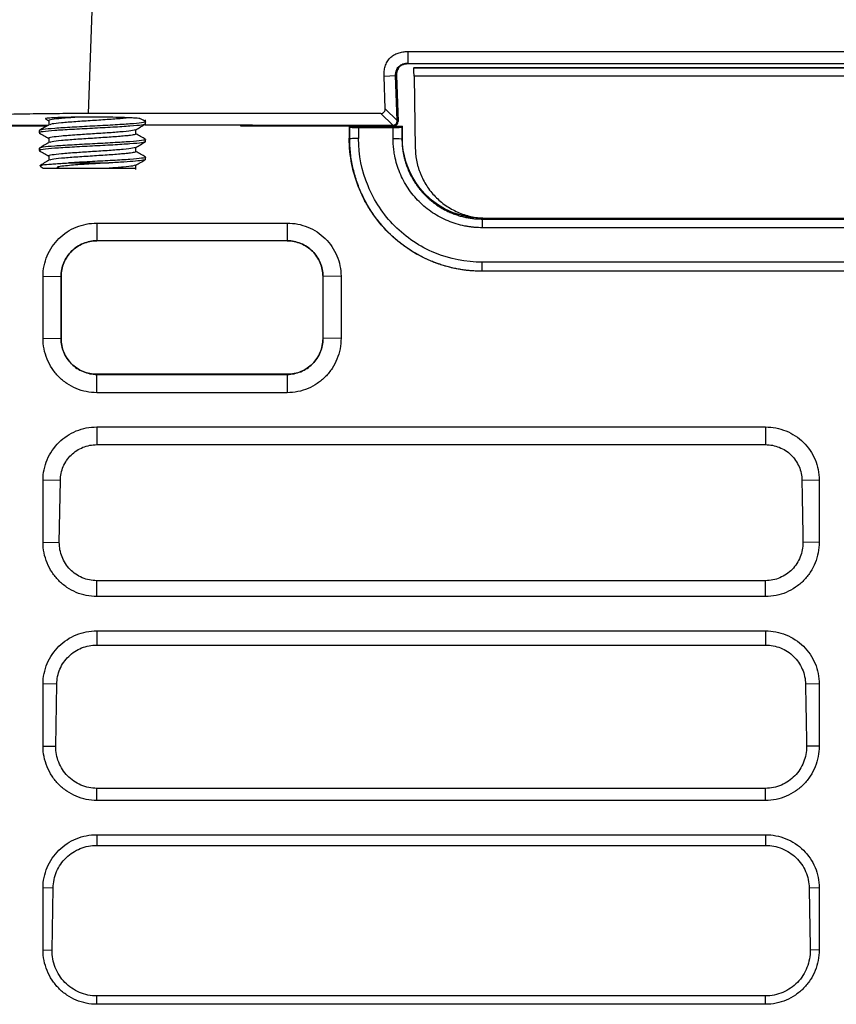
# Model space of a CAD drawing. Header units: millimetres. Extents: x -1111 to 1147, y -743 to 1146.
# Tile 47 of 203: x 173 to 219, y -542 to -486. Entities that reach past the tile are written whole.
import ezdxf

# ---------------------------------------------------------------- set-up
doc = ezdxf.new("R2010")
doc.units = ezdxf.units.MM

msp = doc.modelspace()

# ---------------------------------------------------------------- linework, layer by layer
at = {"color": 7, "linetype": 'Continuous', "lineweight": 25}
for p, q in [((176.877, -491.691), (177.097, -485.393)), ((194.904, -488.19), (243.3, -488.19)), ((194.904, -488.19), (194.904, -488.836)), ((194.904, -488.836), (194.904, -488.871)), ((194.904, -488.871), (243.3, -488.871)), ((194.215, -489.551), (194.265, -489.549)), ((194.265, -489.549), (194.355, -492.13)), ((194.39, -489.131), (194.389, -489.106)), ((195.25, -489.088), (242.955, -489.088)), ((195.25, -489.088), (195.25, -489.102)), ((195.25, -489.102), (242.954, -489.102)), ((193.567, -489.574), (194.215, -489.551)), ((193.632, -491.432), (193.567, -489.574)), ((194.31, -492.087), (194.215, -489.551)), ((195.258, -489.584), (195.329, -493.658)), ((242.946, -489.584), (195.258, -489.584)), ((193.381, -491.691), (176.877, -491.691)), ((194.061, -492.346), (193.381, -491.691)), ((194.31, -492.087), (193.632, -491.432)), ((174.467, -491.998), (174.638, -492.098)), ((174.638, -492.09), (174.638, -492.331)), ((180.097, -492.277), (180.097, -492.044)), ((194.355, -492.13), (194.31, -492.087)), ((174.514, -492.403), (154.374, -492.403)), ((174.54, -492.388), (168.858, -492.388)), ((174.097, -492.652), (174.097, -492.777)), ((179.556, -492.842), (179.556, -492.598)), ((185.474, -492.343), (180.081, -492.343)), ((185.474, -492.403), (185.474, -492.343)), ((191.602, -492.403), (185.474, -492.403)), ((185.906, -492.346), (194.061, -492.346)), ((186.474, -492.403), (186.474, -492.378)), ((186.474, -492.381), (186.701, -492.381)), ((186.701, -492.381), (186.701, -492.388)), ((194.105, -492.388), (186.701, -492.388)), ((191.602, -492.403), (191.628, -492.456)), ((191.602, -492.403), (194.602, -492.403)), ((191.602, -492.403), (191.602, -493.086)), ((191.628, -493.113), (191.628, -492.456)), ((192.128, -492.473), (192.128, -493.104)), ((192.128, -492.473), (194.076, -492.473)), ((194.105, -492.388), (194.061, -492.346)), ((194.076, -493.104), (194.076, -492.473)), ((194.576, -492.456), (194.602, -492.403)), ((194.576, -492.456), (194.576, -493.113)), ((194.602, -493.086), (194.602, -492.403)), ((174.638, -493.09), (174.638, -493.331)), ((180.097, -493.277), (180.097, -493.152)), ((191.628, -493.113), (191.602, -493.086)), ((194.602, -493.086), (194.576, -493.113)), ((174.097, -493.652), (174.097, -493.777)), ((179.556, -493.842), (179.556, -493.598)), ((174.638, -494.09), (174.638, -494.331)), ((175.74, -494.477), (178.03, -494.477)), ((180.097, -494.277), (180.097, -494.152)), ((174.397, -494.777), (175.85, -494.777)), ((175.85, -494.777), (176.138, -494.777)), ((179.556, -494.842), (179.556, -494.598)), ((177.346, -497.871), (188.102, -497.871)), ((177.346, -497.871), (177.346, -498.871)), ((188.102, -497.871), (188.102, -498.871)), ((199.102, -497.588), (199.102, -497.642)), ((199.102, -497.642), (239.102, -497.642)), ((199.329, -497.588), (238.876, -497.588)), ((239.102, -498.133), (199.102, -498.133)), ((188.102, -498.871), (177.346, -498.871)), ((239.102, -500.081), (199.103, -500.081)), ((239.102, -500.59), (199.102, -500.59)), ((174.311, -504.374), (174.311, -500.872)), ((174.311, -500.872), (175.329, -500.89)), ((175.332, -500.887), (175.329, -500.89)), ((175.329, -500.89), (175.329, -504.391)), ((175.331, -504.389), (175.332, -500.887)), ((190.117, -500.887), (190.118, -504.389)), ((190.117, -500.887), (190.12, -500.89)), ((191.137, -500.872), (190.12, -500.89)), ((174.311, -504.374), (175.329, -504.391)), ((175.331, -504.389), (175.329, -504.391)), ((190.118, -504.389), (190.12, -504.391)), ((191.137, -504.374), (190.12, -504.391)), ((177.346, -506.407), (177.346, -506.41)), ((188.102, -506.407), (177.346, -506.407)), ((177.346, -507.444), (177.346, -506.41)), ((177.346, -506.41), (188.102, -506.41)), ((188.102, -506.41), (188.102, -506.407)), ((188.102, -506.41), (188.102, -507.444)), ((188.102, -507.444), (177.346, -507.444)), ((177.346, -509.377), (215.102, -509.377)), ((177.346, -509.377), (177.346, -510.375)), ((215.102, -509.377), (215.102, -510.375)), ((177.346, -510.375), (215.102, -510.375)), ((174.311, -515.879), (174.311, -512.377)), ((175.291, -512.394), (174.311, -512.377)), ((175.229, -515.895), (175.291, -512.394)), ((218.137, -512.377), (217.157, -512.394)), ((174.311, -515.879), (175.229, -515.895)), ((218.137, -515.879), (217.219, -515.895)), ((177.346, -518.95), (177.346, -518.054)), ((215.102, -518.054), (177.346, -518.054)), ((215.102, -518.95), (215.102, -518.054)), ((215.102, -518.95), (177.346, -518.95)), ((177.346, -520.882), (215.102, -520.882)), ((177.346, -520.882), (177.346, -521.683)), ((215.102, -520.882), (215.102, -521.683)), ((177.346, -521.683), (215.102, -521.683)), ((174.311, -527.384), (174.311, -523.883)), ((175.087, -523.896), (174.311, -523.883)), ((175.024, -527.397), (175.087, -523.896)), ((218.137, -523.883), (217.362, -523.896)), ((174.311, -527.384), (175.024, -527.397)), ((218.137, -527.384), (217.424, -527.397)), ((177.346, -530.455), (177.346, -529.772)), ((215.102, -529.772), (177.346, -529.772)), ((215.102, -530.455), (215.102, -529.772)), ((215.102, -530.455), (177.346, -530.455)), ((177.346, -532.387), (215.102, -532.387)), ((177.346, -532.387), (177.346, -532.99)), ((215.102, -532.387), (215.102, -532.99)), ((177.346, -532.99), (215.102, -532.99)), ((174.311, -538.89), (174.311, -535.388)), ((174.882, -535.398), (174.311, -535.388)), ((174.82, -538.898), (174.882, -535.398)), ((218.137, -535.388), (217.566, -535.398)), ((174.311, -538.89), (174.82, -538.898)), ((218.137, -538.89), (217.628, -538.898)), ((177.346, -541.96), (177.346, -541.489)), ((215.102, -541.489), (177.346, -541.489)), ((215.102, -541.96), (215.102, -541.489)), ((215.102, -541.96), (177.346, -541.96))]:
    msp.add_line(p, q, dxfattribs=at)
at = {"color": 250, "linetype": 'Continuous', "lineweight": 25}
msp.add_line((168.859, -492.346), (174.613, -492.346), dxfattribs=at)
at = {"color": 7, "linetype": 'Continuous', "lineweight": 25}
msp.add_arc((174.397, -494.477), 0.3, 212.5165, 270, dxfattribs=at)
for centre, major_axis, ratio, start_param, end_param in [((194.06, -492.096), (-0.135, 0.211), 0.997217, 2.5745, 4.18016), ((194.105, -492.139), (0.25, 0), 0.998737, 4.712388, 6.318048), ((185.474, -492.378), (1, 0), 0.034905, 1.124285, 1.570797), ((185.474, -492.378), (1, 0), 0.034905, 6.256991, 7.40747)]:
    msp.add_ellipse(centre, major_axis=major_axis, ratio=ratio, start_param=start_param, end_param=end_param, dxfattribs=at)
for points, knots in [([(193.567, -489.574), (193.566, -489.527), (193.565, -489.433), (193.576, -489.294), (193.598, -489.161), (193.643, -488.983), (193.729, -488.771), (193.891, -488.55), (194.106, -488.381), (194.356, -488.269), (194.626, -488.201), (194.81, -488.194), (194.904, -488.19)], [0, 0, 0, 0, 0.065162, 0.128335, 0.189926, 0.250372, 0.379439, 0.500128, 0.620438, 0.749597, 0.871503, 1, 1, 1, 1]), ([(194.215, -489.551), (194.215, -489.521), (194.215, -489.459), (194.228, -489.367), (194.257, -489.261), (194.309, -489.147), (194.395, -489.034), (194.504, -488.944), (194.631, -488.881), (194.767, -488.843), (194.859, -488.839), (194.904, -488.836)], [0, 0, 0, 0, 0.081142, 0.164781, 0.250093, 0.376033, 0.499308, 0.625849, 0.753236, 0.878879, 1, 1, 1, 1]), ([(194.389, -489.106), (194.405, -489.087), (194.438, -489.049), (194.495, -489), (194.558, -488.959), (194.625, -488.926), (194.694, -488.901), (194.764, -488.884), (194.835, -488.873), (194.881, -488.872), (194.904, -488.871)], [0, 0, 0, 0, 0.12793, 0.255911, 0.384036, 0.51157, 0.63772, 0.761677, 0.882667, 1, 1, 1, 1]), ([(195.258, -489.584), (195.258, -489.558), (195.257, -489.508), (195.256, -489.434), (195.254, -489.366), (195.253, -489.302), (195.252, -489.231), (195.251, -489.162), (195.25, -489.111), (195.25, -489.105), (195.25, -489.102)], [0, 0, 0, 0, 0.101549, 0.199914, 0.29754, 0.396926, 0.500446, 0.670248, 0.832947, 1, 1, 1, 1]), ([(176.877, -491.691), (176.78, -491.691), (176.584, -491.691), (176.292, -491.692), (176.001, -491.692), (175.71, -491.694), (175.263, -491.696), (174.663, -491.701), (173.918, -491.71), (173.191, -491.722), (172.251, -491.741), (171.18, -491.771), (170.311, -491.808), (169.761, -491.841), (169.429, -491.867), (169.174, -491.893), (169.017, -491.916), (168.928, -491.936), (168.882, -491.953), (168.875, -491.964), (168.872, -491.97)], [0, 0, 0, 0, 0.023347, 0.046651, 0.069942, 0.093253, 0.116613, 0.178373, 0.240174, 0.304501, 0.368867, 0.500103, 0.631322, 0.695626, 0.75997, 0.821699, 0.883468, 0.922327, 0.961123, 1, 1, 1, 1]), ([(193.381, -491.691), (193.399, -491.69), (193.432, -491.688), (193.48, -491.673), (193.524, -491.649), (193.563, -491.616), (193.595, -491.575), (193.617, -491.529), (193.631, -491.481), (193.631, -491.448), (193.632, -491.432)], [0, 0, 0, 0, 0.127171, 0.249449, 0.372125, 0.500439, 0.629065, 0.760674, 0.879616, 1, 1, 1, 1]), ([(180.097, -492.277), (180.052, -492.298), (179.962, -492.34), (179.268, -492.402), (178.277, -492.465), (177.096, -492.527), (175.921, -492.59), (174.914, -492.652), (174.278, -492.715), (174.02, -492.761), (174.127, -492.786), (174.146, -492.79)], [0, 0, 0, 0, 0.1217565, 0.243513, 0.3652696, 0.4870261, 0.6087826, 0.7305391, 0.8522956, 0.9740522, 1, 1, 1, 1]), ([(180.066, -492.142), (180.078, -492.145), (180.164, -492.169), (179.919, -492.215), (179.28, -492.277), (178.273, -492.34), (177.098, -492.402), (175.918, -492.465), (174.926, -492.527), (174.232, -492.59), (174.142, -492.631), (174.097, -492.652)], [0, 0, 0, 0, 0.019336, 0.141919, 0.264502, 0.387085, 0.509668, 0.632251, 0.754834, 0.877417, 1, 1, 1, 1]), ([(174.654, -492.322), (174.564, -492.375), (174.382, -492.48), (174.201, -492.585), (174.11, -492.638)], [0, 0, 0, 0, 0.499814, 1, 1, 1, 1]), ([(176.216, -491.898), (176.005, -491.9), (175.55, -491.906), (174.979, -491.925), (174.576, -491.949), (174.406, -491.971), (174.461, -491.984), (174.474, -491.987)], [0, 0, 0, 0, 0.200911, 0.433002, 0.675803, 0.92974, 1, 1, 1, 1]), ([(176.216, -491.898), (175.908, -491.92), (175.311, -491.963), (174.797, -492.027), (174.576, -492.069), (174.639, -492.09), (174.639, -492.09)], [0, 0, 0, 0, 0.347417, 0.673397, 0.999377, 1, 1, 1, 1]), ([(179.163, -491.931), (179.059, -491.942), (178.765, -491.974), (178.06, -492.027), (177.099, -492.089), (176.129, -492.152), (175.322, -492.215), (174.789, -492.271), (174.719, -492.307), (174.689, -492.323)], [0, 0, 0, 0, 0.086557, 0.24602, 0.405482, 0.564944, 0.724406, 0.883869, 1, 1, 1, 1]), ([(179.163, -491.931), (179.01, -491.923), (178.817, -491.916), (178.377, -491.904), (178.124, -491.899), (177.596, -491.893), (177.313, -491.892), (176.758, -491.892), (176.479, -491.894), (176.216, -491.898)], [0, 0, 0, 0, 0.25, 0.25, 0.5, 0.5, 0.75, 0.75, 1, 1, 1, 1]), ([(179.799, -491.984), (179.801, -491.983), (179.818, -491.97), (179.59, -491.951), (179.281, -491.937), (179.163, -491.931)], [0, 0, 0, 0, 0.081034, 0.649933, 1, 1, 1, 1]), ([(179.543, -492.605), (179.634, -492.553), (179.815, -492.447), (179.996, -492.342), (180.087, -492.29)], [0, 0, 0, 0, 0.4998, 1, 1, 1, 1]), ([(180.092, -492.143), (180.001, -492.09), (179.905, -492.035), (179.809, -491.979), (179.804, -491.976)], [0, 0, 0, 0, 0.941151, 1, 1, 1, 1]), ([(174.107, -492.79), (174.198, -492.842), (174.375, -492.945), (174.552, -493.048), (174.638, -493.098)], [0, 0, 0, 0, 0.512421, 1, 1, 1, 1]), ([(179.51, -492.605), (179.48, -492.621), (179.409, -492.657), (178.873, -492.715), (178.065, -492.777), (177.117, -492.838), (176.156, -492.9), (175.317, -492.963), (174.795, -493.027), (174.576, -493.069), (174.639, -493.09), (174.639, -493.09)], [0, 0, 0, 0, 0.097333, 0.226253, 0.355174, 0.484094, 0.604514, 0.741913, 0.870833, 0.999754, 1, 1, 1, 1]), ([(179.551, -492.842), (179.532, -492.856), (179.494, -492.885), (179.216, -492.928), (178.758, -492.973), (178.062, -493.027), (177.098, -493.089), (176.13, -493.152), (175.321, -493.215), (174.789, -493.271), (174.719, -493.307), (174.689, -493.323)], [0, 0, 0, 0, 0.0893896, 0.1852315, 0.2557558, 0.3856806, 0.5156054, 0.6455302, 0.775455, 0.9053798, 1, 1, 1, 1]), ([(180.092, -493.143), (180.001, -493.09), (179.823, -492.987), (179.644, -492.883), (179.556, -492.832)], [0, 0, 0, 0, 0.505851, 1, 1, 1, 1]), ([(191.628, -492.456), (191.63, -492.457), (191.632, -492.459), (191.649, -492.461), (191.676, -492.463), (191.713, -492.466), (191.76, -492.468), (191.838, -492.47), (191.959, -492.473), (192.072, -492.473), (192.128, -492.473)], [0, 0, 0, 0, 0.0977918, 0.1914959, 0.2831698, 0.3750076, 0.4691918, 0.5677493, 0.7831984, 1, 1, 1, 1]), ([(194.076, -492.473), (194.099, -492.473), (194.144, -492.473), (194.209, -492.473), (194.272, -492.472), (194.332, -492.471), (194.398, -492.469), (194.464, -492.467), (194.523, -492.464), (194.566, -492.46), (194.573, -492.457), (194.576, -492.456)], [0, 0, 0, 0, 0.087891, 0.173609, 0.258768, 0.345008, 0.433914, 0.565578, 0.700358, 0.84935, 1, 1, 1, 1]), ([(180.097, -493.277), (180.052, -493.298), (179.962, -493.34), (179.268, -493.402), (178.277, -493.465), (177.096, -493.527), (175.921, -493.59), (174.914, -493.652), (174.278, -493.715), (174.02, -493.761), (174.127, -493.786), (174.146, -493.79)], [0, 0, 0, 0, 0.1217565, 0.243513, 0.3652696, 0.4870261, 0.6087826, 0.7305391, 0.8522956, 0.9740522, 1, 1, 1, 1]), ([(180.066, -493.142), (180.078, -493.145), (180.164, -493.169), (179.919, -493.215), (179.28, -493.277), (178.273, -493.34), (177.098, -493.402), (175.918, -493.465), (174.926, -493.527), (174.232, -493.59), (174.142, -493.631), (174.097, -493.652)], [0, 0, 0, 0, 0.019336, 0.141919, 0.264502, 0.387085, 0.509668, 0.632251, 0.754834, 0.877417, 1, 1, 1, 1]), ([(174.654, -493.322), (174.564, -493.375), (174.382, -493.48), (174.201, -493.585), (174.11, -493.638)], [0, 0, 0, 0, 0.499814, 1, 1, 1, 1]), ([(179.543, -493.605), (179.634, -493.553), (179.815, -493.447), (179.996, -493.342), (180.087, -493.29)], [0, 0, 0, 0, 0.4998, 1, 1, 1, 1]), ([(199.102, -500.59), (198.607, -500.589), (198.12, -500.541), (197.401, -500.399), (197.163, -500.34), (196.692, -500.198), (196.458, -500.115), (195.776, -499.833), (195.345, -499.603), (194.531, -499.059), (194.145, -498.742), (193.454, -498.048), (193.144, -497.67), (192.733, -497.056), (192.605, -496.843), (192.374, -496.41), (192.269, -496.189), (191.989, -495.512), (191.844, -495.041), (191.65, -494.072), (191.601, -493.582), (191.602, -493.086)], [0, 0, 0, 0, 0.125, 0.125, 0.1875, 0.1875, 0.25, 0.25, 0.375, 0.375, 0.5, 0.5, 0.625, 0.625, 0.6875, 0.6875, 0.75, 0.75, 0.875, 0.875, 1, 1, 1, 1]), ([(192.128, -493.104), (192.07, -493.104), (192.007, -493.104), (191.885, -493.105), (191.827, -493.106), (191.729, -493.107), (191.691, -493.108), (191.641, -493.111), (191.629, -493.112), (191.628, -493.113)], [0, 0, 0, 0, 0.25, 0.25, 0.5, 0.5, 0.75, 0.75, 1, 1, 1, 1]), ([(199.102, -500.59), (199.013, -500.589), (198.835, -500.587), (198.566, -500.572), (198.295, -500.548), (198.022, -500.513), (197.747, -500.468), (197.471, -500.412), (197.194, -500.345), (196.916, -500.267), (196.638, -500.176), (196.36, -500.074), (196.083, -499.958), (195.808, -499.83), (195.535, -499.689), (195.263, -499.535), (194.995, -499.367), (194.731, -499.185), (194.471, -498.988), (194.216, -498.778), (193.967, -498.552), (193.725, -498.312), (193.49, -498.056), (193.263, -497.785), (193.045, -497.499), (192.838, -497.197), (192.644, -496.881), (192.463, -496.552), (192.297, -496.211), (192.147, -495.858), (192.014, -495.494), (191.899, -495.119), (191.803, -494.734), (191.726, -494.34), (191.67, -493.938), (191.635, -493.528), (191.631, -493.252), (191.628, -493.113)], [0, 0, 0, 0, 0.0226571, 0.0455691, 0.0687415, 0.0921803, 0.115892, 0.1398837, 0.1641628, 0.1887376, 0.2136166, 0.2388093, 0.2643257, 0.2901766, 0.316374, 0.3429306, 0.3698603, 0.3971784, 0.4249018, 0.4530491, 0.4816406, 0.5106991, 0.5402497, 0.5703203, 0.6009421, 0.6321453, 0.6637659, 0.6957124, 0.7279964, 0.7606295, 0.7936237, 0.8269915, 0.8607468, 0.8949052, 0.9294851, 0.964508, 1, 1, 1, 1]), ([(199.103, -500.081), (198.19, -500.08), (197.276, -499.901), (195.588, -499.204), (194.814, -498.685), (193.525, -497.392), (193.009, -496.617), (192.31, -494.931), (192.127, -494.018), (192.128, -493.105)], [0, 0, 0, 0, 0.25, 0.25, 0.5, 0.5, 0.75, 0.75, 1, 1, 1, 1]), ([(199.102, -498.133), (199.036, -498.132), (198.905, -498.13), (198.708, -498.118), (198.511, -498.099), (198.316, -498.072), (198.024, -498.02), (197.64, -497.925), (197.175, -497.759), (196.728, -497.547), (196.164, -497.208), (195.524, -496.683), (195.001, -496.042), (194.662, -495.478), (194.451, -495.031), (194.285, -494.566), (194.178, -494.139), (194.116, -493.76), (194.082, -493.432), (194.078, -493.213), (194.076, -493.104)], [0, 0, 0, 0, 0.025007, 0.049979, 0.074953, 0.099968, 0.125063, 0.187687, 0.250086, 0.312479, 0.375111, 0.499982, 0.624868, 0.687471, 0.749907, 0.812324, 0.874957, 0.916778, 0.958399, 1, 1, 1, 1]), ([(194.076, -493.104), (194.205, -493.104), (194.334, -493.105), (194.519, -493.108), (194.573, -493.11), (194.576, -493.113)], [0, 0, 0, 0, 0.5, 0.5, 1, 1, 1, 1]), ([(194.576, -493.113), (194.577, -493.178), (194.578, -493.307), (194.591, -493.499), (194.611, -493.689), (194.639, -493.875), (194.674, -494.058), (194.717, -494.238), (194.766, -494.415), (194.822, -494.588), (194.884, -494.757), (194.952, -494.921), (195.025, -495.082), (195.105, -495.239), (195.189, -495.391), (195.279, -495.539), (195.374, -495.682), (195.472, -495.819), (195.574, -495.951), (195.679, -496.078), (195.787, -496.199), (195.898, -496.314), (196.012, -496.424), (196.127, -496.528), (196.245, -496.628), (196.364, -496.722), (196.485, -496.81), (196.607, -496.894), (196.731, -496.973), (196.855, -497.047), (196.981, -497.116), (197.107, -497.18), (197.233, -497.24), (197.36, -497.295), (197.487, -497.346), (197.615, -497.392), (197.742, -497.434), (197.869, -497.472), (197.995, -497.506), (198.121, -497.535), (198.247, -497.561), (198.372, -497.583), (198.496, -497.602), (198.619, -497.617), (198.741, -497.628), (198.862, -497.636), (198.983, -497.641), (199.062, -497.641), (199.102, -497.642)], [0, 0, 0, 0, 0.027388, 0.054467, 0.081254, 0.107762, 0.134004, 0.159993, 0.185739, 0.211253, 0.236544, 0.261621, 0.286493, 0.311168, 0.335655, 0.35996, 0.384079, 0.407873, 0.431319, 0.454433, 0.477226, 0.499712, 0.521901, 0.543803, 0.565429, 0.586785, 0.607882, 0.628724, 0.64932, 0.669675, 0.689796, 0.709687, 0.729353, 0.748799, 0.76803, 0.787049, 0.805861, 0.824469, 0.842876, 0.861086, 0.879102, 0.896927, 0.914563, 0.932014, 0.94928, 0.966366, 0.983271, 1, 1, 1, 1]), ([(199.102, -497.588), (197.595, -497.588), (196.196, -496.841), (194.866, -494.846), (194.602, -493.976), (194.602, -493.086)], [0, 0, 0, 0, 0.62845, 0.62845, 1, 1, 1, 1]), ([(174.107, -493.79), (174.198, -493.842), (174.375, -493.945), (174.552, -494.048), (174.638, -494.098)], [0, 0, 0, 0, 0.512421, 1, 1, 1, 1]), ([(179.51, -493.605), (179.48, -493.621), (179.409, -493.657), (178.873, -493.715), (178.065, -493.777), (177.117, -493.838), (176.156, -493.9), (175.317, -493.963), (174.795, -494.027), (174.576, -494.069), (174.639, -494.09), (174.639, -494.09)], [0, 0, 0, 0, 0.0973329, 0.2262533, 0.3551737, 0.4840941, 0.6045142, 0.7419128, 0.8708332, 0.9997536, 1, 1, 1, 1]), ([(179.551, -493.842), (179.532, -493.856), (179.494, -493.885), (179.216, -493.928), (178.758, -493.973), (178.062, -494.027), (177.098, -494.089), (176.13, -494.152), (175.321, -494.215), (174.789, -494.271), (174.719, -494.307), (174.689, -494.323)], [0, 0, 0, 0, 0.08939, 0.185232, 0.255756, 0.385681, 0.515605, 0.64553, 0.775455, 0.90538, 1, 1, 1, 1]), ([(180.092, -494.143), (180.001, -494.09), (179.823, -493.987), (179.644, -493.883), (179.556, -493.832)], [0, 0, 0, 0, 0.505851, 1, 1, 1, 1]), ([(195.329, -493.658), (195.331, -493.723), (195.335, -493.853), (195.353, -494.047), (195.38, -494.239), (195.416, -494.429), (195.461, -494.617), (195.516, -494.803), (195.58, -494.987), (195.725, -495.348), (196.005, -495.862), (196.507, -496.459), (197.112, -496.95), (197.689, -497.252), (198.178, -497.426), (198.555, -497.52), (198.94, -497.578), (199.199, -497.585), (199.329, -497.588)], [0, 0, 0, 0, 0.031543, 0.062868, 0.094046, 0.125153, 0.156264, 0.187454, 0.218797, 0.250367, 0.375368, 0.500036, 0.624691, 0.749705, 0.812622, 0.87491, 0.937169, 1, 1, 1, 1]), ([(174.654, -494.322), (174.564, -494.375), (174.382, -494.48), (174.201, -494.585), (174.11, -494.638)], [0, 0, 0, 0, 0.499814, 1, 1, 1, 1]), ([(174.185, -494.617), (174.192, -494.609), (174.214, -494.589), (174.532, -494.557), (174.939, -494.527), (175.308, -494.504), (175.595, -494.486), (175.74, -494.477)], [0, 0, 0, 0, 0.180394, 0.507759, 0.66976, 0.832514, 1, 1, 1, 1]), ([(178.03, -494.477), (177.704, -494.496), (177.359, -494.515), (176.683, -494.553), (176.343, -494.576), (175.873, -494.613), (175.721, -494.627), (175.441, -494.657), (175.31, -494.672), (175.17, -494.701), (175.142, -494.707), (175.116, -494.718), (175.111, -494.721), (175.103, -494.727), (175.099, -494.731), (175.112, -494.742), (175.124, -494.745), (175.144, -494.75), (175.154, -494.752), (175.203, -494.759), (175.24, -494.762), (175.314, -494.767), (175.351, -494.769), (175.537, -494.776), (175.69, -494.777), (175.85, -494.777)], [0, 0, 0, 0, 0.25, 0.25, 0.5, 0.5, 0.625, 0.625, 0.75, 0.75, 0.78125, 0.78125, 0.789062, 0.789062, 0.796875, 0.796875, 0.804687, 0.804687, 0.8125, 0.8125, 0.84375, 0.84375, 0.875, 0.875, 1, 1, 1, 1]), ([(180.066, -494.142), (180.078, -494.145), (180.164, -494.169), (179.919, -494.215), (179.28, -494.277), (178.273, -494.339), (177.099, -494.402), (176.231, -494.447), (175.81, -494.473), (175.74, -494.477)], [0, 0, 0, 0, 0.029461, 0.216236, 0.40301, 0.589785, 0.776559, 0.963334, 1, 1, 1, 1]), ([(180.097, -494.277), (180.097, -494.292), (180.049, -494.309), (179.855, -494.344), (179.708, -494.361), (179.339, -494.394), (179.123, -494.409), (178.618, -494.442), (178.331, -494.46), (178.03, -494.477)], [0, 0, 0, 0, 0.25, 0.25, 0.5, 0.5, 0.75, 0.75, 1, 1, 1, 1]), ([(179.543, -494.605), (179.634, -494.553), (179.815, -494.447), (179.996, -494.342), (180.087, -494.29)], [0, 0, 0, 0, 0.4998, 1, 1, 1, 1]), ([(175.85, -494.777), (176.025, -494.777), (176.206, -494.777), (176.578, -494.777), (176.769, -494.777), (177.331, -494.777), (177.705, -494.777), (178.038, -494.777)], [0, 0, 0, 0, 0.25, 0.25, 0.5, 0.5, 1, 1, 1, 1]), ([(179.51, -494.605), (179.479, -494.621), (179.408, -494.657), (178.881, -494.715), (178.319, -494.756), (178.038, -494.777)], [0, 0, 0, 0, 0.274043, 0.637022, 1, 1, 1, 1]), ([(178.038, -494.777), (178.189, -494.777), (178.589, -494.777), (179.107, -494.777), (179.489, -494.777), (179.522, -494.777), (179.537, -494.777)], [0, 0, 0, 0, 0.1767242, 0.4669931, 0.757262, 1, 1, 1, 1]), ([(174.311, -500.872), (174.311, -500.673), (174.331, -500.477), (174.409, -500.092), (174.469, -499.9), (174.622, -499.536), (174.716, -499.364), (174.937, -499.037), (175.066, -498.883), (175.346, -498.607), (175.499, -498.483), (175.83, -498.265), (176.006, -498.172), (176.37, -498.024), (176.56, -497.967), (176.95, -497.891), (177.147, -497.871), (177.346, -497.871)], [0, 0, 0, 0, 0.125, 0.125, 0.25, 0.25, 0.375, 0.375, 0.5, 0.5, 0.625, 0.625, 0.75, 0.75, 0.875, 0.875, 1, 1, 1, 1]), ([(188.102, -497.871), (188.301, -497.871), (188.497, -497.891), (188.883, -497.966), (189.075, -498.023), (189.441, -498.172), (189.615, -498.263), (189.944, -498.479), (190.101, -498.605), (190.382, -498.882), (190.508, -499.032), (190.73, -499.36), (190.826, -499.535), (191.055, -500.078), (191.137, -500.474), (191.137, -500.872)], [0, 0, 0, 0, 0.125, 0.125, 0.25, 0.25, 0.375, 0.375, 0.5, 0.5, 0.625, 0.625, 0.75, 0.75, 1, 1, 1, 1]), ([(199.102, -497.642), (199.102, -497.646), (199.102, -497.701), (199.102, -497.881), (199.102, -498.006), (199.102, -498.133)], [0, 0, 0, 0, 0.5, 0.5, 1, 1, 1, 1]), ([(177.346, -498.871), (177.08, -498.871), (176.82, -498.923), (176.452, -499.075), (176.336, -499.137), (176.117, -499.283), (176.014, -499.369), (175.827, -499.555), (175.744, -499.657), (175.597, -499.876), (175.533, -499.994), (175.382, -500.359), (175.329, -500.623), (175.329, -500.89)], [0, 0, 0, 0, 0.25, 0.25, 0.375, 0.375, 0.5, 0.5, 0.625, 0.625, 0.75, 0.75, 1, 1, 1, 1]), ([(175.332, -500.887), (175.332, -500.754), (175.345, -500.623), (175.396, -500.366), (175.434, -500.238), (175.535, -499.994), (175.597, -499.878), (175.743, -499.659), (175.828, -499.556), (176.107, -499.277), (176.331, -499.126), (176.816, -498.925), (177.08, -498.871), (177.346, -498.871)], [0, 0, 0, 0, 0.125, 0.125, 0.25, 0.25, 0.375, 0.375, 0.5, 0.5, 0.75, 0.75, 1, 1, 1, 1]), ([(190.12, -500.89), (190.119, -500.623), (190.066, -500.359), (189.915, -499.995), (189.852, -499.877), (189.705, -499.657), (189.622, -499.556), (189.435, -499.369), (189.332, -499.284), (189.113, -499.138), (188.997, -499.076), (188.629, -498.923), (188.369, -498.871), (188.102, -498.871)], [0, 0, 0, 0, 0.25, 0.25, 0.375, 0.375, 0.5, 0.5, 0.625, 0.625, 0.75, 0.75, 1, 1, 1, 1]), ([(188.102, -498.871), (188.235, -498.871), (188.366, -498.884), (188.624, -498.936), (188.751, -498.974), (188.995, -499.075), (189.111, -499.137), (189.33, -499.284), (189.434, -499.369), (189.712, -499.647), (189.862, -499.872), (190.063, -500.357), (190.117, -500.621), (190.117, -500.887)], [0, 0, 0, 0, 0.125, 0.125, 0.25, 0.25, 0.375, 0.375, 0.5, 0.5, 0.75, 0.75, 1, 1, 1, 1]), ([(199.102, -500.59), (199.102, -500.59), (199.102, -500.579), (199.102, -500.529), (199.102, -500.49), (199.102, -500.39), (199.102, -500.33), (199.102, -500.205), (199.102, -500.141), (199.103, -500.081)], [0, 0, 0, 0, 0.25, 0.25, 0.5, 0.5, 0.75, 0.75, 1, 1, 1, 1]), ([(191.137, -500.872), (191.137, -501.348), (191.137, -501.824), (191.137, -502.299), (191.137, -502.645), (191.137, -502.991), (191.137, -503.336), (191.137, -503.682), (191.137, -504.028), (191.137, -504.374)], [0, 0, 0, 0, 0.001427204, 0.001427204, 0.001427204, 0.002464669, 0.002464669, 0.002464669, 0.003502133, 0.003502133, 0.003502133, 0.003502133]), ([(177.346, -507.444), (177.145, -507.444), (176.946, -507.424), (176.557, -507.345), (176.363, -507.285), (175.995, -507.13), (175.82, -507.035), (175.49, -506.811), (175.334, -506.681), (175.055, -506.397), (174.93, -506.243), (174.709, -505.907), (174.616, -505.729), (174.466, -505.361), (174.408, -505.169), (174.331, -504.775), (174.311, -504.575), (174.311, -504.374)], [0, 0, 0, 0, 0.125, 0.125, 0.25, 0.25, 0.375, 0.375, 0.5, 0.5, 0.625, 0.625, 0.75, 0.75, 0.875, 0.875, 1, 1, 1, 1]), ([(175.329, -504.391), (175.329, -504.658), (175.382, -504.922), (175.533, -505.286), (175.596, -505.404), (175.743, -505.624), (175.826, -505.725), (176.013, -505.912), (176.116, -505.997), (176.335, -506.143), (176.451, -506.205), (176.819, -506.358), (177.08, -506.41), (177.346, -506.41)], [0, 0, 0, 0, 0.25, 0.25, 0.375, 0.375, 0.5, 0.5, 0.625, 0.625, 0.75, 0.75, 1, 1, 1, 1]), ([(177.346, -506.407), (177.213, -506.407), (177.082, -506.394), (176.824, -506.343), (176.696, -506.304), (176.452, -506.203), (176.336, -506.141), (176.117, -505.994), (176.014, -505.909), (175.735, -505.63), (175.585, -505.405), (175.384, -504.92), (175.33, -504.656), (175.331, -504.389)], [0, 0, 0, 0, 0.125, 0.125, 0.25, 0.25, 0.375, 0.375, 0.5, 0.5, 0.75, 0.75, 1, 1, 1, 1]), ([(191.137, -504.374), (191.137, -504.575), (191.118, -504.774), (191.041, -505.164), (190.984, -505.358), (190.833, -505.728), (190.741, -505.904), (190.522, -506.237), (190.395, -506.396), (190.116, -506.68), (189.963, -506.807), (189.632, -507.033), (189.455, -507.129), (188.906, -507.362), (188.505, -507.444), (188.102, -507.444)], [0, 0, 0, 0, 0.125, 0.125, 0.25, 0.25, 0.375, 0.375, 0.5, 0.5, 0.625, 0.625, 0.75, 0.75, 1, 1, 1, 1]), ([(190.118, -504.389), (190.118, -504.523), (190.105, -504.653), (190.054, -504.911), (190.015, -505.039), (189.914, -505.283), (189.852, -505.399), (189.706, -505.618), (189.621, -505.722), (189.343, -506.001), (189.118, -506.152), (188.633, -506.354), (188.369, -506.407), (188.102, -506.407)], [0, 0, 0, 0, 0.125, 0.125, 0.25, 0.25, 0.375, 0.375, 0.5, 0.5, 0.75, 0.75, 1, 1, 1, 1]), ([(188.102, -506.41), (188.369, -506.41), (188.628, -506.358), (188.996, -506.206), (189.112, -506.144), (189.331, -505.998), (189.435, -505.913), (189.622, -505.726), (189.705, -505.624), (189.852, -505.405), (189.915, -505.287), (190.066, -504.922), (190.12, -504.658), (190.12, -504.391)], [0, 0, 0, 0, 0.25, 0.25, 0.375, 0.375, 0.5, 0.5, 0.625, 0.625, 0.75, 0.75, 1, 1, 1, 1]), ([(174.311, -512.377), (174.311, -512.178), (174.331, -511.982), (174.409, -511.597), (174.469, -511.406), (174.622, -511.042), (174.716, -510.869), (174.937, -510.542), (175.066, -510.388), (175.346, -510.112), (175.499, -509.988), (175.83, -509.77), (176.006, -509.678), (176.37, -509.529), (176.56, -509.472), (176.95, -509.396), (177.147, -509.377), (177.346, -509.377)], [0, 0, 0, 0, 0.125, 0.125, 0.25, 0.25, 0.375, 0.375, 0.5, 0.5, 0.625, 0.625, 0.75, 0.75, 0.875, 0.875, 1, 1, 1, 1]), ([(215.102, -509.377), (215.301, -509.377), (215.497, -509.396), (215.883, -509.471), (216.075, -509.528), (216.441, -509.677), (216.615, -509.768), (216.944, -509.985), (217.101, -510.111), (217.381, -510.387), (217.507, -510.538), (217.73, -510.865), (217.826, -511.04), (218.055, -511.583), (218.137, -511.979), (218.137, -512.377)], [0, 0, 0, 0, 0.125, 0.125, 0.25, 0.25, 0.375, 0.375, 0.5, 0.5, 0.625, 0.625, 0.75, 0.75, 1, 1, 1, 1]), ([(175.291, -512.394), (175.292, -512.127), (175.347, -511.861), (175.555, -511.371), (175.709, -511.147), (176.09, -510.774), (176.318, -510.626), (176.813, -510.426), (177.079, -510.375), (177.346, -510.375)], [0, 0, 0, 0, 0.25, 0.25, 0.5, 0.5, 0.75, 0.75, 1, 1, 1, 1]), ([(215.102, -510.375), (215.369, -510.375), (215.636, -510.426), (216.13, -510.626), (216.358, -510.774), (216.739, -511.146), (216.893, -511.37), (217.102, -511.861), (217.157, -512.127), (217.157, -512.394)], [0, 0, 0, 0, 0.25, 0.25, 0.5, 0.5, 0.75, 0.75, 1, 1, 1, 1]), ([(217.157, -512.394), (217.166, -512.863), (217.174, -513.331), (217.182, -513.799), (217.189, -514.149), (217.195, -514.498), (217.201, -514.847), (217.207, -515.196), (217.213, -515.546), (217.219, -515.895)], [0.00002102, 0.00002102, 0.00002102, 0.00002102, 0.001427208, 0.001427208, 0.001427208, 0.002475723, 0.002475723, 0.002475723, 0.003524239, 0.003524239, 0.003524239, 0.003524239]), ([(218.137, -512.377), (218.137, -512.853), (218.137, -513.329), (218.137, -513.804), (218.137, -514.15), (218.137, -514.496), (218.137, -514.842), (218.137, -515.188), (218.137, -515.533), (218.137, -515.879)], [0, 0, 0, 0, 0.001427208, 0.001427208, 0.001427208, 0.002464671, 0.002464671, 0.002464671, 0.003502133, 0.003502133, 0.003502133, 0.003502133]), ([(177.346, -518.95), (177.145, -518.95), (176.946, -518.929), (176.557, -518.85), (176.363, -518.791), (175.995, -518.635), (175.82, -518.54), (175.49, -518.316), (175.334, -518.186), (175.055, -517.903), (174.93, -517.748), (174.709, -517.412), (174.616, -517.235), (174.466, -516.867), (174.408, -516.674), (174.331, -516.28), (174.311, -516.081), (174.311, -515.879)], [0, 0, 0, 0, 0.125, 0.125, 0.25, 0.25, 0.375, 0.375, 0.5, 0.5, 0.625, 0.625, 0.75, 0.75, 0.875, 0.875, 1, 1, 1, 1]), ([(177.346, -518.054), (177.065, -518.054), (176.786, -517.997), (176.271, -517.777), (176.035, -517.615), (175.644, -517.213), (175.489, -516.973), (175.281, -516.453), (175.228, -516.176), (175.229, -515.895)], [0, 0, 0, 0, 0.25, 0.25, 0.5, 0.5, 0.75, 0.75, 1, 1, 1, 1]), ([(218.137, -515.879), (218.137, -516.081), (218.118, -516.279), (218.041, -516.669), (217.984, -516.863), (217.833, -517.234), (217.741, -517.409), (217.522, -517.743), (217.395, -517.901), (217.116, -518.185), (216.963, -518.313), (216.632, -518.538), (216.455, -518.635), (215.906, -518.867), (215.505, -518.95), (215.102, -518.95)], [0, 0, 0, 0, 0.125, 0.125, 0.25, 0.25, 0.375, 0.375, 0.5, 0.5, 0.625, 0.625, 0.75, 0.75, 1, 1, 1, 1]), ([(217.219, -515.895), (217.22, -516.175), (217.167, -516.455), (216.959, -516.974), (216.803, -517.214), (216.413, -517.615), (216.178, -517.777), (215.662, -517.997), (215.383, -518.054), (215.102, -518.054)], [0, 0, 0, 0, 0.25, 0.25, 0.5, 0.5, 0.75, 0.75, 1, 1, 1, 1]), ([(174.311, -523.883), (174.311, -523.683), (174.331, -523.488), (174.409, -523.102), (174.469, -522.911), (174.622, -522.547), (174.716, -522.374), (174.937, -522.048), (175.066, -521.894), (175.346, -521.618), (175.499, -521.494), (175.83, -521.275), (176.006, -521.183), (176.37, -521.035), (176.56, -520.977), (176.95, -520.901), (177.147, -520.882), (177.346, -520.882)], [0, 0, 0, 0, 0.125, 0.125, 0.25, 0.25, 0.375, 0.375, 0.5, 0.5, 0.625, 0.625, 0.75, 0.75, 0.875, 0.875, 1, 1, 1, 1]), ([(215.102, -520.882), (215.301, -520.882), (215.497, -520.901), (215.883, -520.976), (216.075, -521.033), (216.441, -521.182), (216.615, -521.274), (216.944, -521.49), (217.101, -521.616), (217.381, -521.892), (217.507, -522.043), (217.73, -522.37), (217.826, -522.546), (218.055, -523.088), (218.137, -523.484), (218.137, -523.883)], [0, 0, 0, 0, 0.125, 0.125, 0.25, 0.25, 0.375, 0.375, 0.5, 0.5, 0.625, 0.625, 0.75, 0.75, 1, 1, 1, 1]), ([(175.087, -523.896), (175.089, -523.603), (175.15, -523.311), (175.38, -522.774), (175.549, -522.529), (175.968, -522.12), (176.218, -521.958), (176.761, -521.739), (177.053, -521.683), (177.346, -521.683)], [0, 0, 0, 0, 0.25, 0.25, 0.5, 0.5, 0.75, 0.75, 1, 1, 1, 1]), ([(215.102, -521.683), (215.395, -521.683), (215.688, -521.739), (216.23, -521.958), (216.48, -522.12), (216.899, -522.529), (217.068, -522.774), (217.298, -523.311), (217.36, -523.603), (217.362, -523.896)], [0, 0, 0, 0, 0.25, 0.25, 0.5, 0.5, 0.75, 0.75, 1, 1, 1, 1]), ([(217.362, -523.896), (217.37, -524.364), (217.379, -524.833), (217.387, -525.301), (217.393, -525.65), (217.399, -526), (217.405, -526.349), (217.411, -526.698), (217.418, -527.047), (217.424, -527.397)], [0.00002102, 0.00002102, 0.00002102, 0.00002102, 0.001427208, 0.001427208, 0.001427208, 0.002475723, 0.002475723, 0.002475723, 0.003524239, 0.003524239, 0.003524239, 0.003524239]), ([(218.137, -523.883), (218.137, -524.358), (218.137, -524.834), (218.137, -525.31), (218.137, -525.655), (218.137, -526.001), (218.137, -526.347), (218.137, -526.693), (218.137, -527.039), (218.137, -527.384)], [0, 0, 0, 0, 0.001427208, 0.001427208, 0.001427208, 0.002464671, 0.002464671, 0.002464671, 0.003502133, 0.003502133, 0.003502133, 0.003502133]), ([(177.346, -530.455), (177.145, -530.455), (176.946, -530.435), (176.557, -530.356), (176.363, -530.296), (175.995, -530.141), (175.82, -530.046), (175.49, -529.821), (175.334, -529.691), (175.055, -529.408), (174.93, -529.253), (174.709, -528.917), (174.616, -528.74), (174.466, -528.372), (174.408, -528.179), (174.331, -527.785), (174.311, -527.586), (174.311, -527.384)], [0, 0, 0, 0, 0.125, 0.125, 0.25, 0.25, 0.375, 0.375, 0.5, 0.5, 0.625, 0.625, 0.75, 0.75, 0.875, 0.875, 1, 1, 1, 1]), ([(177.346, -529.772), (177.038, -529.772), (176.731, -529.708), (176.165, -529.467), (175.907, -529.289), (175.477, -528.847), (175.307, -528.584), (175.08, -528.012), (175.022, -527.705), (175.024, -527.397)], [0, 0, 0, 0, 0.25, 0.25, 0.5, 0.5, 0.75, 0.75, 1, 1, 1, 1]), ([(218.137, -527.384), (218.137, -527.586), (218.118, -527.784), (218.041, -528.174), (217.984, -528.368), (217.833, -528.739), (217.741, -528.915), (217.522, -529.248), (217.395, -529.406), (217.116, -529.69), (216.963, -529.818), (216.632, -530.043), (216.455, -530.14), (215.906, -530.372), (215.505, -530.455), (215.102, -530.455)], [0, 0, 0, 0, 0.125, 0.125, 0.25, 0.25, 0.375, 0.375, 0.5, 0.5, 0.625, 0.625, 0.75, 0.75, 1, 1, 1, 1]), ([(217.424, -527.397), (217.426, -527.705), (217.368, -528.013), (217.141, -528.584), (216.971, -528.847), (216.542, -529.289), (216.283, -529.467), (215.718, -529.708), (215.411, -529.772), (215.102, -529.772)], [0, 0, 0, 0, 0.25, 0.25, 0.5, 0.5, 0.75, 0.75, 1, 1, 1, 1]), ([(174.311, -535.388), (174.311, -535.189), (174.331, -534.993), (174.409, -534.608), (174.469, -534.416), (174.622, -534.052), (174.716, -533.879), (174.937, -533.553), (175.066, -533.399), (175.346, -533.123), (175.499, -532.999), (175.83, -532.78), (176.006, -532.688), (176.37, -532.54), (176.56, -532.483), (176.95, -532.406), (177.147, -532.387), (177.346, -532.387)], [0, 0, 0, 0, 0.125, 0.125, 0.25, 0.25, 0.375, 0.375, 0.5, 0.5, 0.625, 0.625, 0.75, 0.75, 0.875, 0.875, 1, 1, 1, 1]), ([(215.102, -532.387), (215.301, -532.387), (215.497, -532.406), (215.883, -532.482), (216.075, -532.538), (216.441, -532.688), (216.615, -532.779), (216.944, -532.995), (217.101, -533.121), (217.381, -533.397), (217.507, -533.548), (217.73, -533.875), (217.826, -534.051), (218.055, -534.594), (218.137, -534.989), (218.137, -535.388)], [0, 0, 0, 0, 0.125, 0.125, 0.25, 0.25, 0.375, 0.375, 0.5, 0.5, 0.625, 0.625, 0.75, 0.75, 1, 1, 1, 1]), ([(174.882, -535.398), (174.886, -535.079), (174.953, -534.762), (175.205, -534.177), (175.39, -533.91), (175.847, -533.466), (176.119, -533.289), (176.71, -533.051), (177.027, -532.99), (177.346, -532.99)], [0, 0, 0, 0, 0.25, 0.25, 0.5, 0.5, 0.75, 0.75, 1, 1, 1, 1]), ([(215.102, -532.99), (215.421, -532.99), (215.739, -533.052), (216.33, -533.29), (216.602, -533.467), (217.058, -533.91), (217.243, -534.177), (217.495, -534.762), (217.563, -535.079), (217.566, -535.398)], [0, 0, 0, 0, 0.25, 0.25, 0.5, 0.5, 0.75, 0.75, 1, 1, 1, 1]), ([(217.566, -535.398), (217.575, -535.866), (217.583, -536.334), (217.591, -536.803), (217.597, -537.152), (217.604, -537.501), (217.61, -537.851), (217.616, -538.2), (217.622, -538.549), (217.628, -538.898)], [0.00002102, 0.00002102, 0.00002102, 0.00002102, 0.001427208, 0.001427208, 0.001427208, 0.002475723, 0.002475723, 0.002475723, 0.003524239, 0.003524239, 0.003524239, 0.003524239]), ([(218.137, -535.388), (218.137, -535.864), (218.137, -536.339), (218.137, -536.815), (218.137, -537.161), (218.137, -537.506), (218.137, -537.852), (218.137, -538.198), (218.137, -538.544), (218.137, -538.89)], [0, 0, 0, 0, 0.001427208, 0.001427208, 0.001427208, 0.002464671, 0.002464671, 0.002464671, 0.003502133, 0.003502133, 0.003502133, 0.003502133]), ([(177.346, -541.96), (177.145, -541.96), (176.946, -541.94), (176.557, -541.861), (176.363, -541.801), (175.995, -541.646), (175.82, -541.551), (175.49, -541.327), (175.334, -541.197), (175.055, -540.913), (174.93, -540.758), (174.709, -540.423), (174.616, -540.245), (174.466, -539.877), (174.408, -539.684), (174.331, -539.29), (174.311, -539.091), (174.311, -538.89)], [0, 0, 0, 0, 0.125, 0.125, 0.25, 0.25, 0.375, 0.375, 0.5, 0.5, 0.625, 0.625, 0.75, 0.75, 0.875, 0.875, 1, 1, 1, 1]), ([(177.346, -541.489), (177.01, -541.489), (176.675, -541.42), (176.059, -541.157), (175.777, -540.962), (175.31, -540.481), (175.125, -540.193), (174.878, -539.57), (174.816, -539.234), (174.82, -538.898)], [0, 0, 0, 0, 0.25, 0.25, 0.5, 0.5, 0.75, 0.75, 1, 1, 1, 1]), ([(218.137, -538.89), (218.137, -539.091), (218.118, -539.289), (218.041, -539.679), (217.984, -539.873), (217.833, -540.244), (217.741, -540.42), (217.522, -540.753), (217.395, -540.911), (217.116, -541.196), (216.963, -541.323), (216.632, -541.549), (216.455, -541.645), (215.906, -541.877), (215.505, -541.96), (215.102, -541.96)], [0, 0, 0, 0, 0.125, 0.125, 0.25, 0.25, 0.375, 0.375, 0.5, 0.5, 0.625, 0.625, 0.75, 0.75, 1, 1, 1, 1]), ([(217.628, -538.898), (217.632, -539.234), (217.57, -539.57), (217.323, -540.193), (217.138, -540.481), (216.672, -540.962), (216.39, -541.157), (215.773, -541.42), (215.438, -541.489), (215.102, -541.489)], [0, 0, 0, 0, 0.25, 0.25, 0.5, 0.5, 0.75, 0.75, 1, 1, 1, 1])]:
    msp.add_open_spline(points, degree=3, knots=knots, dxfattribs=at)
for points in [[(194.39, -489.131), (194.302, -489.249), (194.259, -489.4), (194.265, -489.549)], [(190.12, -504.391), (190.12, -503.224), (190.12, -502.057), (190.12, -500.89)]]:
    msp.add_open_spline(points, degree=3, dxfattribs=at)

doc.saveas('drawing.dxf')
